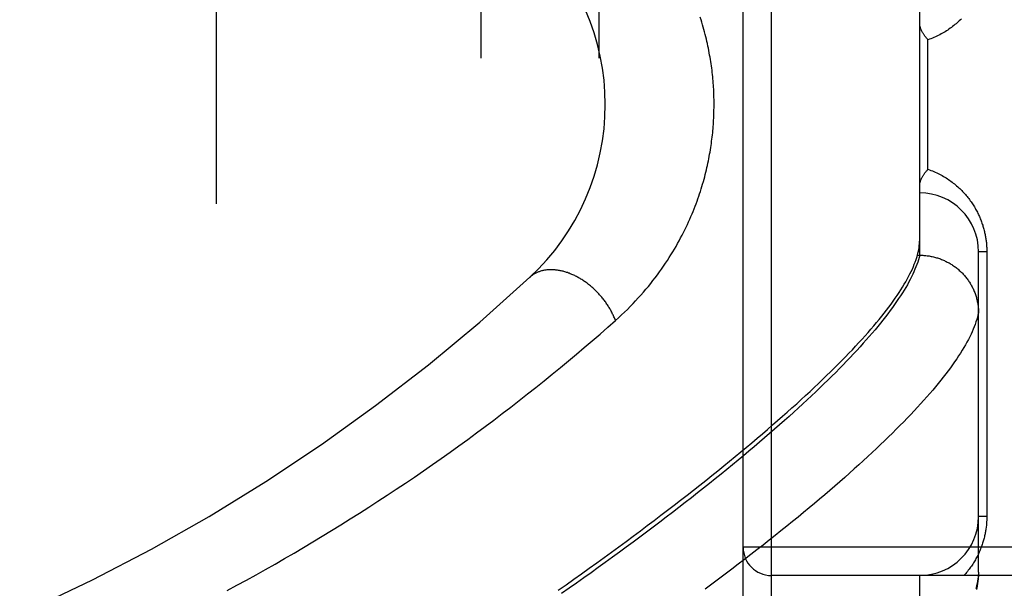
# Model space of a CAD drawing. Header units: inches. Extents: x 0 to 221, y 0 to 143.
# Tile 146 of 256: x 38.738 to 39.784, y 100.057 to 100.661. Entities that reach past the tile are written whole.
import ezdxf

# ---------------------------------------------------------------- set-up
doc = ezdxf.new("R2010")
doc.units = ezdxf.units.IN
doc.header["$LTSCALE"] = 12.142857
doc.header["$MEASUREMENT"] = 0
doc.linetypes.add('HIDDEN', pattern=[0.2, 0.1, -0.1])
for name, color, linetype in [('DEFAULT_2', 8, 'HIDDEN'), ('LEFTHAND_DOOR_ASSEMBLY', 7, 'CONTINUOUS'), ('SUBPANEL', 7, 'CONTINUOUS')]:
    doc.layers.add(name, color=color, linetype=linetype)

msp = doc.modelspace()

# ---------------------------------------------------------------- linework, layer by layer
at = {"layer": 'DEFAULT_2', "color": 8, "linetype": 'HIDDEN'}
msp.add_line((38.9472, 34.8936), (38.9472, 103.9976), dxfattribs=at)
at = {"layer": 'LEFTHAND_DOOR_ASSEMBLY', "color": 8, "linetype": 'HIDDEN'}
for p, q in [((39.5365, 100.014), (39.5365, 101.1272)), ((39.5065, 100.0434), (39.5065, 101.0978)), ((39.694, 100.4106), (39.694, 100.7306)), ((39.7028, 100.5018), (39.7028, 100.6393)), ((39.6909, 100.4082), (39.6916, 100.4106)), ((39.6916, 100.4106), (39.694, 100.4106)), ((39.694, 100.4106), (39.6951, 100.4106)), ((39.7565, 100.074), (39.7565, 100.4143)), ((39.7653, 100.4143), (39.7565, 100.4143)), ((39.7653, 100.4143), (39.7653, 100.1331)), ((39.7653, 100.1331), (39.7565, 100.1331)), ((40.5985, 100.1006), (39.5065, 100.1006)), ((40.5985, 100.0706), (39.5365, 100.0706)), ((39.694, 100.0128), (39.694, 100.0706)), ((39.7565, 100.074), (39.7564, 100.0716))]:
    msp.add_line(p, q, dxfattribs=at)
for points in [[(39.3709, 100.3413), (39.3742, 100.3442), (39.3774, 100.3472), (39.3806, 100.3501), (39.3836, 100.3531), (39.3866, 100.3561), (39.3896, 100.3592), (39.3924, 100.3622), (39.3952, 100.3652), (39.398, 100.3683), (39.4007, 100.3714), (39.4033, 100.3744), (39.4059, 100.3775), (39.4084, 100.3806), (39.4108, 100.3836), (39.4132, 100.3867), (39.4155, 100.3898), (39.4177, 100.3929), (39.4199, 100.3959), (39.422, 100.399), (39.4241, 100.402), (39.4261, 100.405), (39.428, 100.4081), (39.4299, 100.4111), (39.4318, 100.4141), (39.4336, 100.4171), (39.4353, 100.42), (39.437, 100.423), (39.4386, 100.4259), (39.4402, 100.4289), (39.4417, 100.4318), (39.4432, 100.4347), (39.4446, 100.4375), (39.446, 100.4404), (39.4473, 100.4432), (39.4486, 100.446), (39.4499, 100.4488), (39.4511, 100.4516), (39.4523, 100.4544), (39.4534, 100.4571), (39.4545, 100.4599), (39.4556, 100.4626), (39.4566, 100.4652), (39.4576, 100.4679), (39.4585, 100.4706), (39.4594, 100.4732), (39.4603, 100.4758), (39.4612, 100.4784), (39.462, 100.481), (39.4628, 100.4836), (39.4635, 100.4861), (39.4643, 100.4887), (39.465, 100.4912), (39.4657, 100.4937), (39.4663, 100.4962), (39.4669, 100.4987), (39.4675, 100.5011), (39.4681, 100.5036), (39.4686, 100.506), (39.4692, 100.5084), (39.4696, 100.5108), (39.4701, 100.5131), (39.4706, 100.5155), (39.471, 100.5178), (39.4714, 100.5201), (39.4718, 100.5225), (39.4722, 100.5248), (39.4725, 100.527), (39.4728, 100.5293), (39.4731, 100.5316), (39.4734, 100.5339), (39.4737, 100.5361), (39.474, 100.5383), (39.4742, 100.5406), (39.4744, 100.5428), (39.4746, 100.545), (39.4748, 100.5472), (39.4749, 100.5495), (39.4751, 100.5517), (39.4752, 100.5539), (39.4753, 100.5561), (39.4754, 100.5582), (39.4755, 100.5604), (39.4756, 100.5626), (39.4756, 100.5648), (39.4757, 100.567), (39.4757, 100.5692), (39.4757, 100.5714), (39.4757, 100.5736), (39.4757, 100.5758), (39.4756, 100.578), (39.4755, 100.5802), (39.4755, 100.5824), (39.4754, 100.5846), (39.4753, 100.5868), (39.4751, 100.589), (39.475, 100.5912), (39.4748, 100.5934), (39.4746, 100.5957), (39.4744, 100.5979), (39.4742, 100.6001), (39.474, 100.6024), (39.4737, 100.6047), (39.4735, 100.6069), (39.4732, 100.6092), (39.4729, 100.6115), (39.4726, 100.6138), (39.4722, 100.6161), (39.4718, 100.6184), (39.4715, 100.6208), (39.471, 100.6231), (39.4706, 100.6255), (39.4702, 100.6279), (39.4697, 100.6303), (39.4692, 100.6327), (39.4686, 100.6352), (39.4681, 100.6376), (39.4675, 100.6401), (39.4669, 100.6426), (39.4663, 100.6451), (39.4656, 100.6476), (39.4649, 100.6502), (39.4642, 100.6528), (39.4635, 100.6553), (39.4627, 100.6579), (39.4619, 100.6606), (39.461, 100.6632)], [(39.7383, 100.6616), (39.7372, 100.6605), (39.7361, 100.6594), (39.735, 100.6584), (39.7338, 100.6574), (39.7327, 100.6564), (39.7315, 100.6554), (39.7303, 100.6544), (39.729, 100.6534), (39.7277, 100.6525), (39.7264, 100.6515), (39.7251, 100.6506), (39.7238, 100.6497), (39.7224, 100.6488), (39.721, 100.6479), (39.7196, 100.6471), (39.7182, 100.6463), (39.7167, 100.6455), (39.7153, 100.6447), (39.7138, 100.6439), (39.7123, 100.6432), (39.7107, 100.6425), (39.7092, 100.6418), (39.7076, 100.6411), (39.706, 100.6405), (39.7044, 100.6399), (39.7028, 100.6393)], [(39.7028, 100.6393), (39.7023, 100.6399), (39.7018, 100.6405), (39.7013, 100.641), (39.7008, 100.6416), (39.7004, 100.6422), (39.7, 100.6427), (39.6995, 100.6433), (39.6991, 100.6439), (39.6987, 100.6444), (39.6983, 100.645), (39.698, 100.6456), (39.6976, 100.6461), (39.6973, 100.6467), (39.697, 100.6472), (39.6967, 100.6478), (39.6964, 100.6483), (39.6961, 100.6489), (39.6959, 100.6494), (39.6956, 100.6499), (39.6954, 100.6505), (39.6952, 100.651), (39.695, 100.6515), (39.6948, 100.652), (39.6947, 100.6525), (39.6946, 100.653), (39.6944, 100.6535), (39.6943, 100.6539), (39.6942, 100.6544), (39.6941, 100.6548), (39.6941, 100.6553), (39.694, 100.6557), (39.694, 100.6561), (39.694, 100.6565), (39.694, 100.6569)], [(39.694, 100.4842), (39.694, 100.4846), (39.694, 100.4851), (39.694, 100.4855), (39.6941, 100.4859), (39.6941, 100.4863), (39.6942, 100.4868), (39.6943, 100.4873), (39.6944, 100.4877), (39.6946, 100.4882), (39.6947, 100.4887), (39.6948, 100.4892), (39.695, 100.4897), (39.6952, 100.4902), (39.6954, 100.4907), (39.6956, 100.4912), (39.6959, 100.4918), (39.6961, 100.4923), (39.6964, 100.4928), (39.6967, 100.4934), (39.697, 100.4939), (39.6973, 100.4945), (39.6976, 100.4951), (39.698, 100.4956), (39.6983, 100.4962), (39.6987, 100.4967), (39.6991, 100.4973), (39.6995, 100.4979), (39.7, 100.4984), (39.7004, 100.499), (39.7008, 100.4996), (39.7013, 100.5001), (39.7018, 100.5007), (39.7023, 100.5013), (39.7028, 100.5018)], [(39.7028, 100.5018), (39.7044, 100.5013), (39.7059, 100.5007), (39.7075, 100.5001), (39.709, 100.4994), (39.7106, 100.4988), (39.7121, 100.4981), (39.7136, 100.4974), (39.715, 100.4966), (39.7165, 100.4959), (39.7179, 100.4951), (39.7193, 100.4943), (39.7207, 100.4935), (39.722, 100.4926), (39.7234, 100.4918), (39.7247, 100.4909), (39.726, 100.49), (39.7272, 100.4891), (39.7285, 100.4882), (39.7297, 100.4872), (39.7309, 100.4863), (39.7321, 100.4853), (39.7332, 100.4843), (39.7344, 100.4833), (39.7355, 100.4823), (39.7365, 100.4813), (39.7376, 100.4803), (39.7386, 100.4793), (39.7396, 100.4782), (39.7406, 100.4772), (39.7416, 100.4761), (39.7425, 100.4751), (39.7434, 100.474), (39.7443, 100.4729), (39.7452, 100.4718), (39.7461, 100.4707), (39.7469, 100.4696), (39.7477, 100.4685), (39.7485, 100.4674), (39.7493, 100.4663), (39.75, 100.4652), (39.7507, 100.4641), (39.7514, 100.463), (39.7521, 100.4618), (39.7528, 100.4607), (39.7534, 100.4596), (39.7541, 100.4584), (39.7547, 100.4573), (39.7553, 100.4562), (39.7558, 100.455), (39.7564, 100.4539), (39.7569, 100.4528), (39.7574, 100.4516), (39.7579, 100.4505), (39.7584, 100.4493), (39.7588, 100.4482), (39.7593, 100.4471), (39.7597, 100.4459), (39.7601, 100.4448), (39.7605, 100.4437), (39.7609, 100.4425), (39.7612, 100.4414), (39.7615, 100.4403), (39.7619, 100.4392), (39.7622, 100.4381), (39.7624, 100.437), (39.7627, 100.4359), (39.763, 100.4348), (39.7632, 100.4337), (39.7634, 100.4326), (39.7636, 100.4315), (39.7638, 100.4304), (39.764, 100.4294), (39.7642, 100.4283), (39.7644, 100.4272), (39.7645, 100.4261), (39.7646, 100.425), (39.7648, 100.424), (39.7649, 100.4229), (39.7649, 100.4218), (39.765, 100.4208), (39.7651, 100.4197), (39.7652, 100.4187), (39.7652, 100.4176), (39.7652, 100.4165), (39.7652, 100.4154), (39.7653, 100.4143)], [(39.6916, 100.4106), (39.6922, 100.4127), (39.6926, 100.4148), (39.693, 100.4168), (39.6934, 100.4188), (39.6936, 100.4208), (39.6938, 100.4228), (39.6939, 100.4247), (39.694, 100.4265)], [(39.694, 100.4106), (39.6934, 100.4082), (39.6927, 100.4058), (39.6919, 100.4033), (39.691, 100.4008), (39.69, 100.3983), (39.689, 100.3957), (39.6879, 100.3931), (39.6866, 100.3904), (39.6853, 100.3877), (39.6839, 100.385), (39.6824, 100.3822), (39.6809, 100.3793), (39.6792, 100.3765), (39.6774, 100.3735), (39.6756, 100.3706), (39.6737, 100.3675), (39.6716, 100.3645), (39.6695, 100.3614), (39.6673, 100.3582), (39.6651, 100.355), (39.6627, 100.3518), (39.6602, 100.3485), (39.6577, 100.3452), (39.655, 100.3418), (39.6523, 100.3384), (39.6495, 100.335), (39.6466, 100.3315), (39.6436, 100.328), (39.6405, 100.3244), (39.6373, 100.3208), (39.6341, 100.3171), (39.6307, 100.3134), (39.6273, 100.3096), (39.6238, 100.3058), (39.6201, 100.302), (39.6164, 100.2981), (39.6126, 100.2942), (39.6088, 100.2902), (39.6048, 100.2862), (39.6007, 100.2822), (39.5966, 100.2781), (39.5923, 100.274), (39.588, 100.2698), (39.5836, 100.2656), (39.5791, 100.2613), (39.5745, 100.2571), (39.5698, 100.2527), (39.5651, 100.2483), (39.5602, 100.2439), (39.5553, 100.2395), (39.5503, 100.235), (39.5451, 100.2305), (39.5399, 100.2259), (39.5347, 100.2213), (39.5293, 100.2167), (39.5238, 100.212), (39.5183, 100.2073), (39.5126, 100.2025), (39.5069, 100.1977), (39.5011, 100.1929), (39.4952, 100.188), (39.4892, 100.1831), (39.4832, 100.1782), (39.477, 100.1733), (39.4708, 100.1683), (39.4645, 100.1632), (39.4581, 100.1582), (39.4516, 100.1531), (39.4451, 100.148), (39.4384, 100.1428), (39.4317, 100.1376), (39.4249, 100.1324), (39.418, 100.1272), (39.4111, 100.1219), (39.404, 100.1167), (39.3969, 100.1113), (39.3897, 100.106), (39.3825, 100.1007), (39.3751, 100.0953), (39.3677, 100.0899), (39.3602, 100.0844), (39.3527, 100.079), (39.345, 100.0735), (39.3373, 100.0681), (39.3295, 100.0626), (39.3217, 100.0571), (39.3138, 100.0515)], [(39.6951, 100.4106), (39.6962, 100.4105), (39.6974, 100.4105), (39.6985, 100.4104), (39.6996, 100.4103), (39.7007, 100.4102), (39.7019, 100.4101), (39.703, 100.4099), (39.7041, 100.4098), (39.7052, 100.4096), (39.7063, 100.4094), (39.7074, 100.4091), (39.7085, 100.4089), (39.7096, 100.4086), (39.7107, 100.4083), (39.7118, 100.408), (39.7129, 100.4077), (39.7139, 100.4074), (39.715, 100.407), (39.7161, 100.4066), (39.7171, 100.4062), (39.7182, 100.4058), (39.7192, 100.4054), (39.7202, 100.4049), (39.7212, 100.4044), (39.7222, 100.4039), (39.7233, 100.4034), (39.7242, 100.4029), (39.7252, 100.4024), (39.7262, 100.4018), (39.7272, 100.4012), (39.7281, 100.4006), (39.729, 100.4), (39.73, 100.3994), (39.7309, 100.3987), (39.7318, 100.3981), (39.7327, 100.3974), (39.7336, 100.3967), (39.7344, 100.396), (39.7353, 100.3953), (39.7361, 100.3945), (39.737, 100.3938), (39.7378, 100.393), (39.7386, 100.3922), (39.7393, 100.3914), (39.7401, 100.3906), (39.7409, 100.3898), (39.7416, 100.389), (39.7423, 100.3881), (39.743, 100.3873), (39.7437, 100.3864), (39.7444, 100.3855), (39.7451, 100.3846), (39.7457, 100.3837), (39.7463, 100.3828), (39.7469, 100.3819), (39.7475, 100.3809), (39.7481, 100.38), (39.7487, 100.379), (39.7492, 100.378), (39.7497, 100.377), (39.7502, 100.3761), (39.7507, 100.3751), (39.7512, 100.3741), (39.7516, 100.373), (39.752, 100.372), (39.7524, 100.371), (39.7528, 100.3699), (39.7532, 100.3689), (39.7535, 100.3679), (39.7539, 100.3668), (39.7542, 100.3657), (39.7545, 100.3647), (39.7548, 100.3636), (39.755, 100.3625), (39.7552, 100.3614), (39.7555, 100.3604), (39.7556, 100.3593), (39.7558, 100.3582), (39.756, 100.3571), (39.7561, 100.356), (39.7562, 100.3549), (39.7563, 100.3538), (39.7564, 100.3527), (39.7564, 100.3516), (39.7565, 100.3505), (39.7565, 100.3494)], [(39.3101, 100.055), (39.3185, 100.0608), (39.3268, 100.0667), (39.335, 100.0725), (39.3431, 100.0783), (39.3511, 100.0841), (39.3591, 100.0898), (39.3669, 100.0955), (39.3747, 100.1012), (39.3823, 100.1068), (39.3899, 100.1124), (39.3974, 100.118), (39.4047, 100.1235), (39.412, 100.129), (39.4192, 100.1345), (39.4263, 100.1399), (39.4333, 100.1453), (39.4402, 100.1506), (39.447, 100.1559), (39.4538, 100.1612), (39.4604, 100.1664), (39.4669, 100.1716), (39.4733, 100.1767), (39.4797, 100.1818), (39.4859, 100.1869), (39.4921, 100.1919), (39.4981, 100.1968), (39.5041, 100.2018), (39.5099, 100.2066), (39.5157, 100.2115), (39.5214, 100.2163), (39.527, 100.221), (39.5324, 100.2257), (39.5378, 100.2304), (39.5431, 100.235), (39.5483, 100.2396), (39.5534, 100.2441), (39.5584, 100.2486), (39.5634, 100.253), (39.5682, 100.2574), (39.5729, 100.2617), (39.5776, 100.266), (39.5821, 100.2703), (39.5866, 100.2745), (39.5909, 100.2787), (39.5952, 100.2828), (39.5994, 100.2869), (39.6034, 100.2909), (39.6074, 100.2949), (39.6113, 100.2988), (39.6151, 100.3027), (39.6188, 100.3065), (39.6225, 100.3103), (39.626, 100.3141), (39.6294, 100.3178), (39.6328, 100.3215), (39.636, 100.3251), (39.6392, 100.3287), (39.6423, 100.3322), (39.6453, 100.3357), (39.6481, 100.3391), (39.651, 100.3425), (39.6537, 100.3458), (39.6563, 100.3491), (39.6588, 100.3524), (39.6613, 100.3556), (39.6636, 100.3588), (39.6659, 100.3619), (39.6681, 100.365), (39.6702, 100.368), (39.6722, 100.371), (39.6741, 100.3739), (39.6759, 100.3768), (39.6776, 100.3797), (39.6793, 100.3825), (39.6808, 100.3853), (39.6823, 100.388), (39.6837, 100.3907), (39.685, 100.3933), (39.6862, 100.3959), (39.6873, 100.3985), (39.6883, 100.401), (39.6893, 100.4034), (39.6901, 100.4059), (39.6909, 100.4082)], [(39.3709, 100.3413), (39.3706, 100.3423), (39.3702, 100.3433), (39.3698, 100.3442), (39.3694, 100.3452), (39.3689, 100.3462), (39.3685, 100.3472), (39.368, 100.3482), (39.3675, 100.3492), (39.367, 100.3501), (39.3665, 100.3511), (39.366, 100.3521), (39.3654, 100.3531), (39.3649, 100.354), (39.3643, 100.355), (39.3637, 100.3559), (39.3631, 100.3569), (39.3625, 100.3578), (39.3619, 100.3588), (39.3612, 100.3597), (39.3606, 100.3606), (39.3599, 100.3615), (39.3592, 100.3624), (39.3586, 100.3634), (39.3579, 100.3643), (39.3571, 100.3651), (39.3564, 100.366), (39.3557, 100.3669), (39.3549, 100.3678), (39.3542, 100.3686), (39.3534, 100.3695), (39.3526, 100.3703), (39.3518, 100.3711), (39.351, 100.372), (39.3502, 100.3728), (39.3494, 100.3736), (39.3486, 100.3743), (39.3477, 100.3751), (39.3469, 100.3759), (39.346, 100.3766), (39.3452, 100.3774), (39.3443, 100.3781), (39.3434, 100.3788), (39.3425, 100.3795), (39.3416, 100.3802), (39.3408, 100.3809), (39.3399, 100.3816), (39.3389, 100.3822), (39.338, 100.3828), (39.3371, 100.3835), (39.3362, 100.3841), (39.3353, 100.3847), (39.3343, 100.3853), (39.3334, 100.3858), (39.3324, 100.3864), (39.3315, 100.3869), (39.3306, 100.3874), (39.3296, 100.3879), (39.3287, 100.3884), (39.3277, 100.3889), (39.3267, 100.3893), (39.3258, 100.3898), (39.3248, 100.3902), (39.3239, 100.3906), (39.3229, 100.391), (39.3219, 100.3914), (39.321, 100.3917), (39.32, 100.3921), (39.3191, 100.3924), (39.3181, 100.3927), (39.3172, 100.393), (39.3162, 100.3933), (39.3153, 100.3935), (39.3143, 100.3938), (39.3134, 100.394), (39.3124, 100.3942), (39.3115, 100.3944), (39.3105, 100.3945), (39.3096, 100.3947), (39.3087, 100.3948), (39.3078, 100.3949), (39.3068, 100.395), (39.3059, 100.3951), (39.305, 100.3952), (39.3041, 100.3952), (39.3032, 100.3952), (39.3023, 100.3952), (39.3014, 100.3952), (39.3006, 100.3952), (39.2997, 100.3951), (39.2988, 100.3951), (39.298, 100.395), (39.2971, 100.3949), (39.2963, 100.3948), (39.2955, 100.3946), (39.2947, 100.3945), (39.2939, 100.3943), (39.2931, 100.3941), (39.2923, 100.3939), (39.2915, 100.3936), (39.2907, 100.3934), (39.29, 100.3931), (39.2892, 100.3929), (39.2885, 100.3926), (39.2878, 100.3922), (39.287, 100.3919), (39.2863, 100.3916), (39.2857, 100.3912), (39.285, 100.3908), (39.2843, 100.3904), (39.2837, 100.39), (39.283, 100.3896), (39.2824, 100.3891), (39.2818, 100.3886), (39.2812, 100.3882), (39.2806, 100.3877), (39.28, 100.3871)], [(39.7565, 100.3494), (39.7559, 100.347), (39.7553, 100.3446), (39.7546, 100.3422), (39.7538, 100.3398), (39.7529, 100.3372), (39.752, 100.3347), (39.7509, 100.3321), (39.7497, 100.3294), (39.7485, 100.3268), (39.7472, 100.324), (39.7458, 100.3213), (39.7442, 100.3184), (39.7426, 100.3156), (39.7409, 100.3127), (39.7392, 100.3097), (39.7373, 100.3067), (39.7353, 100.3037), (39.7333, 100.3006), (39.7311, 100.2975), (39.7289, 100.2943), (39.7266, 100.2911), (39.7242, 100.2879), (39.7217, 100.2846), (39.7191, 100.2812), (39.7164, 100.2778), (39.7136, 100.2744), (39.7107, 100.2709), (39.7078, 100.2674), (39.7047, 100.2639), (39.7016, 100.2602), (39.6983, 100.2566), (39.695, 100.2529), (39.6916, 100.2492), (39.6881, 100.2454), (39.6845, 100.2416), (39.6808, 100.2377), (39.677, 100.2338), (39.6731, 100.2299), (39.6692, 100.2259), (39.6651, 100.2218), (39.661, 100.2178), (39.6567, 100.2136), (39.6524, 100.2095), (39.648, 100.2053), (39.6434, 100.201), (39.6388, 100.1968), (39.6341, 100.1924), (39.6294, 100.1881), (39.6245, 100.1837), (39.6195, 100.1792), (39.6144, 100.1747), (39.6093, 100.1702), (39.604, 100.1656), (39.5987, 100.161), (39.5933, 100.1564), (39.5878, 100.1517), (39.5822, 100.147), (39.5765, 100.1423), (39.5707, 100.1375), (39.5648, 100.1326), (39.5589, 100.1278), (39.5528, 100.1229), (39.5467, 100.1179), (39.5404, 100.113), (39.5341, 100.108), (39.5277, 100.1029), (39.5212, 100.0979), (39.5146, 100.0928), (39.508, 100.0876), (39.5012, 100.0825), (39.4944, 100.0773), (39.4874, 100.0721), (39.4804, 100.0668), (39.4733, 100.0615), (39.4662, 100.0562)], [(38.9588, 100.0548), (38.969, 100.0603), (38.9792, 100.0658), (38.9893, 100.0714), (38.9995, 100.0771), (39.0096, 100.0828), (39.0196, 100.0886), (39.0297, 100.0944), (39.0397, 100.1003), (39.0497, 100.1062), (39.0597, 100.1122), (39.0696, 100.1183), (39.0795, 100.1244), (39.0894, 100.1306), (39.0993, 100.1368), (39.1091, 100.1431), (39.1188, 100.1494), (39.1286, 100.1558), (39.1382, 100.1622), (39.1479, 100.1686), (39.1575, 100.1751), (39.1671, 100.1817), (39.1766, 100.1883), (39.186, 100.1949), (39.1954, 100.2016), (39.2048, 100.2083), (39.2141, 100.2151), (39.2234, 100.2219), (39.2326, 100.2287), (39.2417, 100.2356), (39.2508, 100.2425), (39.2598, 100.2494), (39.2688, 100.2563), (39.2777, 100.2633), (39.2865, 100.2703), (39.2952, 100.2773), (39.3039, 100.2843), (39.3125, 100.2914), (39.321, 100.2984), (39.3295, 100.3055), (39.3379, 100.3126), (39.3463, 100.3198), (39.3546, 100.3269), (39.3628, 100.3341), (39.3709, 100.3413)], [(39.7653, 100.1331), (39.7652, 100.132), (39.7652, 100.131), (39.7652, 100.1299), (39.7652, 100.1288), (39.7651, 100.1278), (39.765, 100.1267), (39.765, 100.1257), (39.7649, 100.1246), (39.7648, 100.1235), (39.7646, 100.1224), (39.7645, 100.1214), (39.7644, 100.1203), (39.7642, 100.1192), (39.764, 100.1181), (39.7638, 100.117), (39.7637, 100.1159), (39.7634, 100.1148), (39.7632, 100.1137), (39.763, 100.1126), (39.7627, 100.1115), (39.7624, 100.1104), (39.7621, 100.1093), (39.7618, 100.1082), (39.7615, 100.107), (39.7612, 100.1059), (39.7608, 100.1048), (39.7604, 100.1036), (39.76, 100.1025), (39.7596, 100.1013), (39.7592, 100.1002), (39.7587, 100.099), (39.7583, 100.0978), (39.7578, 100.0967), (39.7573, 100.0955), (39.7568, 100.0944), (39.7562, 100.0932), (39.7556, 100.092), (39.7551, 100.0909), (39.7545, 100.0897), (39.7538, 100.0886), (39.7532, 100.0874), (39.7525, 100.0863), (39.7518, 100.0851), (39.7511, 100.084), (39.7504, 100.0828), (39.7497, 100.0817), (39.7489, 100.0806), (39.7481, 100.0794), (39.7473, 100.0783), (39.7465, 100.0772), (39.7456, 100.0761), (39.7447, 100.075), (39.7438, 100.0739), (39.7429, 100.0728), (39.7419, 100.0717), (39.7409, 100.0706)], [(39.7565, 100.074), (39.7563, 100.0717), (39.7561, 100.0693), (39.7558, 100.067), (39.7554, 100.0645), (39.7549, 100.062), (39.7543, 100.0595), (39.7537, 100.0569)], [(39.7564, 100.0706), (39.7563, 100.0695), (39.7562, 100.0684), (39.7561, 100.0673), (39.756, 100.0662), (39.7558, 100.0651), (39.7556, 100.064), (39.7554, 100.0629), (39.7552, 100.0618), (39.755, 100.0607), (39.7547, 100.0596), (39.7544, 100.0585), (39.7541, 100.0574), (39.7538, 100.0563)], [(39.7548, 100.0558), (39.7553, 100.0591), (39.7557, 100.0624), (39.756, 100.0655), (39.7563, 100.0686), (39.7564, 100.0716)]]:
    msp.add_lwpolyline(points, dxfattribs=at)
for centre, radius, start, end in [((39.1102, 100.5706), 0.25, 312.7959, 47.2041), ((39.694, 100.4143), 0.0625, 0, 90), ((37.9213, 101.8547), 2, 280.3342, 312.7959), ((39.694, 100.1331), 0.0625, 270, 360), ((39.5365, 100.1006), 0.03, 180, 270)]:
    msp.add_arc(centre, radius, start, end, dxfattribs=at)
at = {"layer": 'SUBPANEL', "color": 8, "linetype": 'HIDDEN'}
for p, q in [((39.2285, 37.4768), (39.2285, 101.4143)), ((39.3535, 37.4768), (39.3535, 101.4143))]:
    msp.add_line(p, q, dxfattribs=at)

doc.saveas('drawing.dxf')
